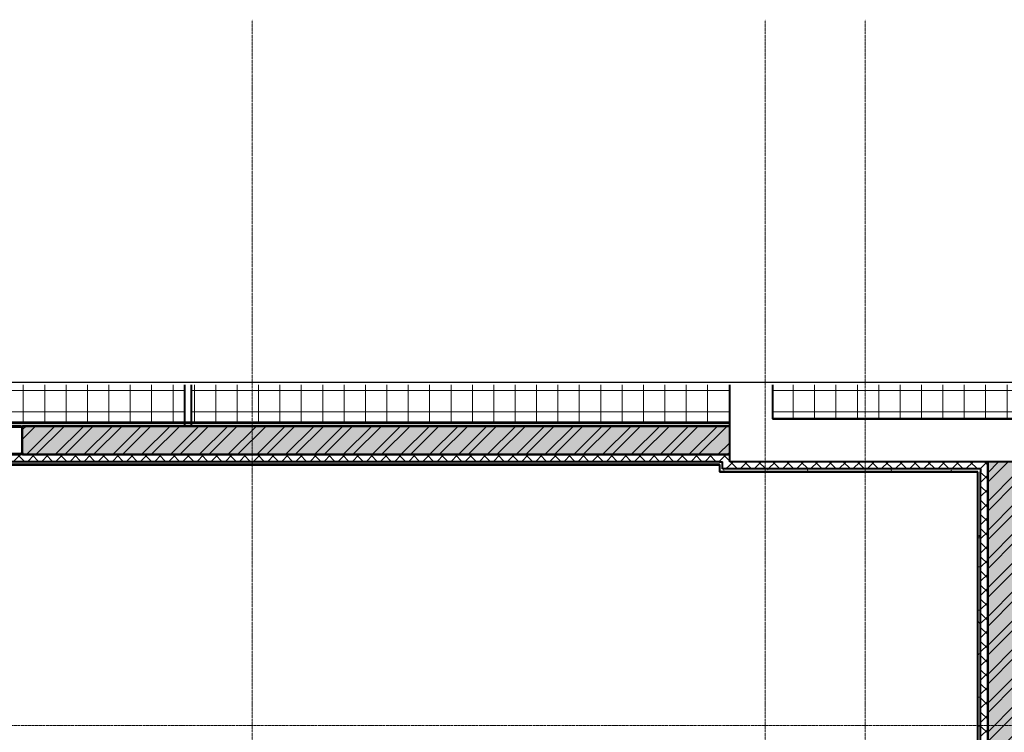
# Model space of a CAD drawing. Header units: millimetres. Extents: x 2030 to 92626, y -23454 to 23750.
# Tile 27 of 37: x 62075 to 68981, y 18753 to 23750. Entities that reach past the tile are written whole.
import ezdxf

# ---------------------------------------------------------------- set-up
doc = ezdxf.new("R2010")
doc.units = ezdxf.units.MM
doc.linetypes.add('ADSK_Линия сетки', pattern=[25, 20, -2.5, 0, -2.5])
doc.linetypes.add('Линия сетки', pattern=[25, 20, -2.5, 0, -2.5])
for name, color, linetype, lineweight in [('Несущие колонны', 7, 'Continuous', 18), ('Оси', 7, 'Continuous', 9), ('Потолки', 7, 'Continuous', 18), ('Стены разрез', 7, 'Continuous', 40), ('Стены штриховка', 7, 'Continuous', 40), ('Штриховка поверхностей', 7, 'Continuous', 18)]:
    doc.layers.add(name, color=color, linetype=linetype, lineweight=lineweight)
pattern_1 = [(50, (0, 0), (218.62117, -19.1268), [22.86, -251.46]), (355, (0, 0), (-42.29187, 229.2684), [18.288, -201.168]), (100.451, (18.22, -1.6), (176.33107, 210.13963), [19.428, -213.708]), (46.184, (0, 60.96), (325.29495, -50.45164), [34.29, -377.19]), (96.636, (27.1, 56.76), (284.883, 296.91266), [29.142, -320.562]), (351.184, (0, 60.96), (284.8858, 296.9107), [27.432, -301.752]), (21, (30.48, 45.72), (181.93753, -122.71832), [22.86, -251.46]), (326, (30.48, 45.72), (74.16223, 221.0262), [18.288, -201.168]), (71.451, (45.64, 35.5), (256.10035, 98.30526), [19.428, -213.708]), (37.5, (0, 0), (3.70639, 101.465895), [3.353, -195.377, 3.353, -200.863, -201.93]), (37.5, (0, 0), (3.70639, 101.465895), [-402.946, 3.353, -198.577]), (7.5, (0, 0), (80.18358, 120.21653), [3.353, -113.081, 3.353, -190.805, -76.962]), (7.5, (0, 0), (80.18358, 120.21653), [-310.591, 3.353, -73.609]), (327.5, (-67.97, 0), (162.708646, -6.87497), [3.353, -72.847, 3.353, -234.391, -315.468]), (327.5, (-67.97, 0), (162.708646, -6.87497), [-313.944, 3.353, -312.115]), (317.5, (-98.45, 0), (177.75468, 30.51183), [3.353, -95.707, 3.353, -154.534, -224.028]), (317.5, (-98.45, 0), (177.75468, 30.51183), [-256.946, 3.353, -220.675])]
pattern_2 = [(45, (0, 0), (-101.02788, 101.02788), []), (45, (67.35, 0), (-101.02788, 101.02788), [])]
pattern_3 = [(45, (0, 0), (-49.497475, 49.497475), []), (135, (0, 0), (-49.497475, -49.497475), [])]
pattern_4 = [(0, (0, 0), (406.4, 101.6), [33.528, -271.272, 33.528, -271.272, -1625.6]), (0, (0, 0), (406.4, 101.6), [-609.6, 33.528, -576.072, 33.528, -271.272, -711.2]), (0, (0, 0), (406.4, 101.6), [-1524, 33.528, -169.672, 33.528, -474.472]), (120, (152.4, 50.8), (-291.18818, 301.15272), [33.528, -271.272, 33.528, -271.272, -1625.6]), (120, (152.4, 50.8), (-291.18818, 301.15272), [-609.6, 33.528, -576.072, 33.528, -271.272, -711.2]), (120, (152.4, 50.8), (-291.18818, 301.15272), [-1524, 33.528, -169.672, 33.528, -474.472]), (240, (203.2, 254), (-115.21182, -402.75272), [33.528, -271.272, 33.528, -271.272, -1625.6]), (240, (203.2, 254), (-115.21182, -402.75272), [-609.6, 33.528, -576.072, 33.528, -271.272, -711.2]), (240, (203.2, 254), (-115.21182, -402.75272), [-1524, 33.528, -169.672, 33.528, -474.472])]
pattern_5 = [(0, (0, 0), (0, 150), []), (90, (0, 0), (-150, 9e-15), [])]

# ---------------------------------------------------------------- blocks, each defined once
blk = doc.blocks.new('Труба прямоугольного сечения _ГОСТ 32931-2015_-Колонна - Труба прямоугольная 200x6-V17-МКСС_LB01_-7_650__Кабельные конструкции_Короба_ 4')
at = {"layer": 'Несущие колонны', "lineweight": 9}
h = blk.add_hatch(dxfattribs=at)
h.set_pattern_fill('FP_12', color=256, style=0, pattern_type=2)
h.set_pattern_definition([(315, (-20800, 113490), (251.4472, 251.4472), []), (315, (-20419, 113490), (251.4472, 251.4472), [])])
h.paths.add_polyline_path([(-100, 38), (-100, -38), (-96.5, -46.5), (-88, -50), (88, -50), (96.5, -46.5), (100, -38), (100, 38), (96.5, 46.5), (88, 50), (-88, 50), (-96.5, 46.5)])
h.paths.add_polyline_path([(-94, 38), (-92.2, 42.2), (-88, 44), (88, 44), (92.2, 42.2), (94, 38), (94, -38), (92.2, -42.2), (88, -44), (-88, -44), (-92.2, -42.2), (-94, -38)])
at = {"layer": 'Несущие колонны', "color": 253, "lineweight": 40, "true_color": 0xaaaaaa}
for p, q in [((-100, 38), (-100, -38)), ((-94, -38), (-94, 38)), ((88, 50), (-88, 50)), ((-88, 44), (88, 44)), ((94, 38), (94, -38)), ((100, -38), (100, 38)), ((88, -44), (-88, -44)), ((-88, -50), (88, -50))]:
    blk.add_line(p, q, dxfattribs=at)
for centre, radius, start, end in [((-88, 38), 12, 90, 180), ((-88, 38), 6, 90, 180), ((88, 38), 12, 0, 90), ((88, 38), 6, 0, 90), ((-88, -38), 12, 180, 270), ((-88, -38), 6, 180, 270), ((88, -38), 6, 270, 0), ((88, -38), 12, 270, 360)]:
    blk.add_arc(centre, radius, start, end, dxfattribs=at)
blk = doc.blocks.new('135_SLK_GD_AR_rvt-1-МКСС_LB01_-7_650__Кабельные конструкции_Короба_ 4')
at = {"layer": 'Стены разрез', "lineweight": 9, "true_color": 0xaaaaaa}
h = blk.add_hatch(dxfattribs=at)
h.set_pattern_fill('FP_4', color=253, style=0, pattern_type=2)
h.set_pattern_definition(pattern_4)
h.paths.add_polyline_path([(118441.4, 20900), (118500, 20900), (118500, 20920), (104520, 20920), (104520, 20900), (117639.2, 20900)])
h = blk.add_hatch(dxfattribs=at)
h.set_pattern_fill('FP_1', color=253, style=0, pattern_type=2)
h.set_pattern_definition(pattern_1)
h.paths.add_polyline_path([(118500, 20700), (118500, 20900), (113540, 20900), (113540, 20700), (118441.4, 20700)])
h = blk.add_hatch(dxfattribs=at)
h.set_pattern_fill('FP_2', color=253, style=0, pattern_type=2)
h.set_pattern_definition(pattern_2)
h.paths.add_polyline_path([(118500, 20700), (118500, 20900), (113540, 20900), (113540, 20700), (118441.4, 20700)])
h = blk.add_hatch(dxfattribs=at)
h.set_pattern_fill('FP_3', color=253, style=0, pattern_type=2)
h.set_pattern_definition(pattern_3)
h.paths.add_polyline_path([(118450, 20650), (118450, 20700), (107750, 20700), (107750, 20650), (118441.4, 20650)])
at = {"layer": 'Стены разрез', "lineweight": 9, "true_color": 0xd2d2d2}
h = blk.add_hatch(dxfattribs=at)
h.set_pattern_fill('FP_4', color=254, style=0, pattern_type=2)
h.set_pattern_definition(pattern_4)
h.paths.add_polyline_path([(118429, 20630), (118430, 20630), (118429, 20650), (107770, 20650), (107771, 20630), (117639.2, 20630)])
at = {"layer": 'Стены разрез', "lineweight": 9, "true_color": 0xaaaaaa}
h = blk.add_hatch(dxfattribs=at)
h.set_pattern_fill('FP_3', color=253, style=0, pattern_type=2)
h.set_pattern_definition(pattern_3)
h.paths.add_polyline_path([(118450, 20600), (118500, 20600), (118500, 20700), (118450, 20700), (118450, 20650)])
h = blk.add_hatch(dxfattribs=at)
h.set_pattern_fill('FP_3', color=253, style=0, pattern_type=2)
h.set_pattern_definition(pattern_3)
h.paths.add_polyline_path([(120260, 20600), (120310, 20600), (120310, 20650), (118500, 20650), (118500, 20600), (119243.7, 20600)])
h = blk.add_hatch(dxfattribs=at)
h.set_pattern_fill('FP_1', color=253, style=0, pattern_type=2)
h.set_pattern_definition(pattern_1)
h.paths.add_polyline_path([(120310, 15800), (120510, 15800), (120510, 20650), (120310, 20650), (120310, 16113.1)])
h = blk.add_hatch(dxfattribs=at)
h.set_pattern_fill('FP_2', color=253, style=0, pattern_type=2)
h.set_pattern_definition(pattern_2)
h.paths.add_polyline_path([(120310, 15800), (120510, 15800), (120510, 20650), (120310, 20650), (120310, 16113.1)])
at = {"layer": 'Стены разрез', "lineweight": 9, "true_color": 0xd2d2d2}
h = blk.add_hatch(dxfattribs=at)
h.set_pattern_fill('FP_4', color=254, style=0, pattern_type=2)
h.set_pattern_definition(pattern_4)
h.paths.add_polyline_path([(118450, 20579), (120260, 20580), (120260, 20600), (118450, 20600), (118450, 20580)])
at = {"layer": 'Стены разрез', "lineweight": 9, "true_color": 0xaaaaaa}
h = blk.add_hatch(dxfattribs=at)
h.set_pattern_fill('FP_3', color=253, style=0, pattern_type=2)
h.set_pattern_definition(pattern_3)
h.paths.add_polyline_path([(120310, 15800), (120310, 20600), (120260, 20600), (120260, 15800)])
at = {"layer": 'Стены разрез', "lineweight": 9, "true_color": 0xd2d2d2}
h = blk.add_hatch(dxfattribs=at)
h.set_pattern_fill('FP_4', color=254, style=0, pattern_type=2)
h.set_pattern_definition(pattern_4)
h.paths.add_polyline_path([(120260, 15850), (120260, 20580), (120240, 20579), (120240, 15850)])
at = {"layer": 'Штриховка поверхностей', "true_color": 0xaaaaaa}
h = blk.add_hatch(dxfattribs=at)
h.set_pattern_fill('FP_7', color=253, style=0, pattern_type=2)
h.set_pattern_definition(pattern_5)
h.paths.add_polyline_path([(118441.4, 20925), (118500, 20925), (118500, 21190.1), (114725, 21190.1), (114725, 20925), (118340.5, 20925)])
h.paths.add_polyline_path([(104525, 20925), (107875, 20925), (107875, 21190.1), (104525, 21190.1)])
h.paths.add_polyline_path([(107925, 20925), (111300, 20925), (111300, 21190.1), (107925, 21190.1)])
h.paths.add_polyline_path([(114675, 20925), (114675, 21190.1), (111350, 21190.1), (111350, 20925), (113540, 20925)])
h = blk.add_hatch(dxfattribs=at)
h.set_pattern_fill('FP_7', color=253, style=0, pattern_type=2)
h.set_pattern_definition(pattern_5)
h.paths.add_polyline_path([(128750, 20950), (128750, 21190.1), (126850, 21190.1), (126850, 20950), (127266.1, 20950)])
h.paths.add_polyline_path([(126800, 20950), (126800, 21190.1), (124125, 21190.1), (124125, 20950)])
h.paths.add_polyline_path([(124057.1, 20950), (124075, 20950), (124075, 21190.1), (121400, 21190.1), (121400, 20950)])
h.paths.add_polyline_path([(121350, 20950), (121350, 21190.1), (118800, 21190.1), (118800, 20950), (120848.1, 20950)])
at = {"layer": 'Потолки', "color": 253, "true_color": 0xaaaaaa}
for p, q in [((118500, 20925), (118500, 21190.1)), ((118800, 21190.1), (118800, 20950)), ((118800, 20950), (121350, 20950))]:
    blk.add_line(p, q, dxfattribs=at)
at = {"layer": 'Стены разрез', "color": 253, "true_color": 0xaaaaaa}
for p, q in [((114675, 21190.1), (114675, 20900)), ((114725, 20900), (114725, 21190.1)), ((118498, 21190.1), (118498, 20925)), ((118500, 20925), (118500, 21190.1)), ((118800, 21190.1), (118800, 20950)), ((118802, 20952), (118802, 21190.1)), ((118800, 20950), (118802, 20950)), ((128748, 20952), (118802, 20952)), ((118802, 20950), (128750, 20950)), ((118500, 20925), (104525, 20925)), ((113528, 20900), (118500, 20900)), ((118500, 20900), (113540, 20900)), ((113540, 20900), (113540, 20888)), ((114675, 20900), (114725, 20900)), ((118498, 20925), (118500, 20925)), ((118500, 20900), (118500, 20925)), ((118500, 20700), (118500, 20900)), ((118429, 20700), (113528, 20700)), ((113540, 20712), (113540, 20700)), ((113540, 20700), (118500, 20700)), ((118450, 20700), (118429, 20700)), ((118500, 20700), (118450, 20700)), ((118500, 20650), (118500, 20700)), ((120310, 20650), (118500, 20650)), ((120310, 20650), (120310, 15800)), ((120510, 20650), (120310, 20650)), ((120310, 20600), (120310, 20650)), ((107771, 20629), (118429, 20629)), ((118429, 20629), (118429, 20579)), ((120310, 20579), (120310, 20600)), ((118429, 20579), (118500, 20579)), ((118500, 20579), (120239, 20579)), ((120239, 20579), (120239, 15871)), ((120310, 15800), (120310, 20579))]:
    blk.add_line(p, q, dxfattribs=at)
at = {"layer": 'Стены штриховка', "color": 253, "true_color": 0xaaaaaa}
for p, q in [((118500, 20920), (104525, 20920)), ((118429, 20650), (107771, 20650)), ((118429, 20650), (118430, 20650)), ((118430, 20650), (118450, 20650)), ((118450, 20600), (118450, 20650)), ((118429, 20630), (107771, 20630)), ((118429, 20630), (118430, 20630)), ((118430, 20580), (118430, 20630)), ((118500, 20600), (118450, 20600)), ((120260, 20600), (118500, 20600)), ((120260, 20600), (120260, 20580)), ((118430, 20580), (118429, 20580)), ((118429, 20580), (118429, 20579)), ((118429, 20579), (118430, 20579)), ((118450, 20580), (118430, 20580)), ((118430, 20579), (118430, 20580)), ((118500, 20580), (118450, 20580)), ((118450, 20579), (118450, 20580)), ((118450, 20579), (118500, 20579)), ((120240, 20580), (118500, 20580)), ((120240, 20580), (120240, 20579)), ((120240, 15870), (120240, 20579)), ((120260, 20580), (120260, 20579)), ((120260, 15850), (120260, 20579))]:
    blk.add_line(p, q, dxfattribs=at)
at = {"layer": 'Несущие колонны', "color": 253, "lineweight": 18, "true_color": 0xaaaaaa, "rotation": 90.00000000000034}
blk.add_blockref('Труба прямоугольного сечения _ГОСТ 32931-2015_-Колонна - Труба прямоугольная 200x6-V17-МКСС_LB01_-7_650__Кабельные конструкции_Короба_ 4', (113490, 20800), dxfattribs=at)
blk = doc.blocks.new('*U160')
at = {"color": 0, "linetype": 'ByBlock', "lineweight": -2, "ltscale": 0.5}
blk.add_lwpolyline([(-2.5, 271.265), (254.29, 271.265), (255.54, 276.265), (258.04, 266.265), (259.29, 271.265), (516.08, 271.265)], dxfattribs=at)

msp = doc.modelspace()

# ---------------------------------------------------------------- linework, layer by layer
at = {"layer": 'Оси', "linetype": 'Линия сетки'}
for p, q in [((63704.723, -8455.161), (63704.723, 23749.948)), ((67304.723, -8455.161), (67304.723, 23749.948)), ((68004.723, -8455.161), (68004.723, 23749.948))]:
    msp.add_line(p, q, dxfattribs=at)
at = {"layer": 'Оси', "linetype": 'ADSK_Линия сетки'}
msp.add_line((88007.117, 18800), (31544.776, 18800), dxfattribs=at)

# ---------------------------------------------------------------- block references
at = {"xscale": 100, "yscale": 100, "zscale": 100}
msp.add_blockref('*U160', (34089.431, -5919.11), dxfattribs=at)
at = {"lineweight": 5}
msp.add_blockref('135_SLK_GD_AR_rvt-1-МКСС_LB01_-7_650__Кабельные конструкции_Короба_ 4', (-51445.277, 0), dxfattribs=at)

doc.saveas('drawing.dxf')
